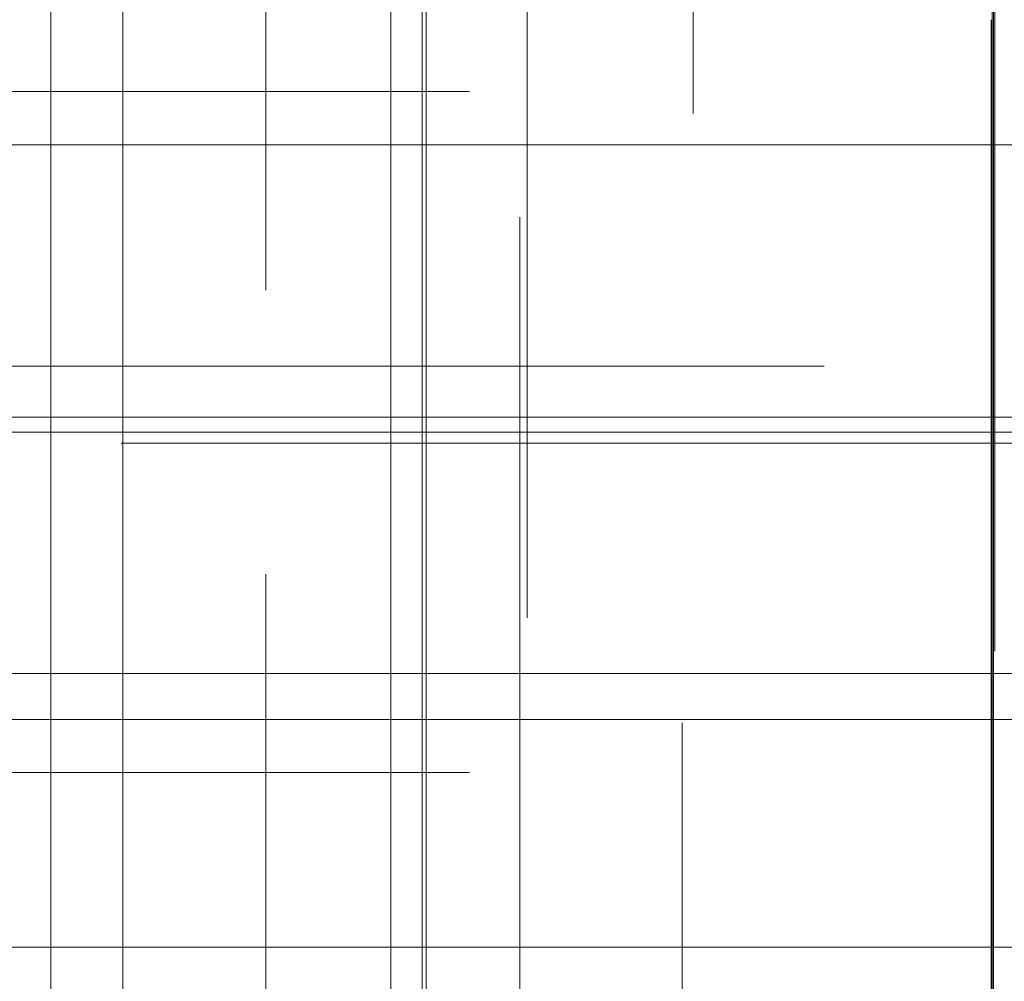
# Model space of a CAD drawing. Header units: millimetres. Extents: x -50 to 901, y -50 to 714.
# Tile 38 of 186: x -20.41 to -16.04, y -2.44 to 1.83. Entities that reach past the tile are written whole.
import ezdxf

# ---------------------------------------------------------------- set-up
doc = ezdxf.new("R2010")
doc.units = ezdxf.units.MM

# ---------------------------------------------------------------- blocks, each defined once
blk = doc.blocks.new('SW_CENTERMARKSYMBOL_0')
at = {"color": 0, "linetype": 'Continuous', "lineweight": 18}
blk.add_line((-10, 0), (-48.6219, 0), dxfattribs=at)
blk = doc.blocks.new('SW_CENTERMARKSYMBOL_34')
at = {"color": 0, "linetype": 'Continuous', "lineweight": 18}
for p, q in [((0, 5), (0, 5.9011)), ((0, 0), (0, 5))]:
    blk.add_line(p, q, dxfattribs=at)
blk = doc.blocks.new('SW_CENTERMARKSYMBOL_61')
at = {"color": 0, "linetype": 'Continuous', "lineweight": 18}
for p, q in [((0, 0), (0, -5)), ((0, -5), (0, -5.9011))]:
    blk.add_line(p, q, dxfattribs=at)
blk = doc.blocks.new('SW_CENTERMARKSYMBOL_87')
at = {"color": 0, "linetype": 'Continuous', "lineweight": 18}
for p, q in [((-5, 0), (-5.9011, 0)), ((0, 0), (-5, 0))]:
    blk.add_line(p, q, dxfattribs=at)
blk = doc.blocks.new('SW_CENTERMARKSYMBOL_88')
at = {"color": 0, "linetype": 'Continuous', "lineweight": 18}
for q in [(0, 5), (-5, 0), (0, -5), (5, 0)]:
    blk.add_line((0, 0), q, dxfattribs=at)
blk = doc.blocks.new('SW_CENTERMARKSYMBOL_99')
at = {"color": 0, "linetype": 'Continuous', "lineweight": 18}
blk.add_line((0, 0), (0, -5), dxfattribs=at)
blk = doc.blocks.new('SW_CENTERMARKSYMBOL_104')
at = {"color": 0, "linetype": 'Continuous', "lineweight": 18}
blk.add_line((0, -5), (0, -5.5549), dxfattribs=at)
blk = doc.blocks.new('SW_CENTERMARKSYMBOL_113')
at = {"color": 0, "linetype": 'Continuous', "lineweight": 18}
for p, q in [((0, 0), (0, -5)), ((0, -5), (0, -5.5549))]:
    blk.add_line(p, q, dxfattribs=at)
blk = doc.blocks.new('SW_CENTERMARKSYMBOL_114')
at = {"color": 0, "linetype": 'Continuous', "lineweight": 18}
for p, q in [((0, 0), (0, -5)), ((0, -5), (0, -5.6463))]:
    blk.add_line(p, q, dxfattribs=at)
blk = doc.blocks.new('SW_CENTERMARKSYMBOL_136')
at = {"color": 0, "linetype": 'Continuous', "lineweight": 18}
for p, q in [((0, 0), (5, 0)), ((5, 0), (5.6063, 0))]:
    blk.add_line(p, q, dxfattribs=at)
blk = doc.blocks.new('SW_CENTERMARKSYMBOL_138')
at = {"color": 0, "linetype": 'Continuous', "lineweight": 18}
for q in [(0, 5), (-5, 0), (0, -5), (5, 0)]:
    blk.add_line((0, 0), q, dxfattribs=at)
blk = doc.blocks.new('SW_CENTERMARKSYMBOL_139')
at = {"color": 0, "linetype": 'Continuous', "lineweight": 18}
for q in [(0, 5), (-5, 0), (0, -5), (5, 0)]:
    blk.add_line((0, 0), q, dxfattribs=at)
blk = doc.blocks.new('SW_CENTERMARKSYMBOL_149')
at = {"color": 0, "linetype": 'Continuous', "lineweight": 18}
for p, q in [((0, 5), (0, 5.6463)), ((0, 0), (0, 5))]:
    blk.add_line(p, q, dxfattribs=at)
blk = doc.blocks.new('SW_CENTERMARKSYMBOL_150')
at = {"color": 0, "linetype": 'Continuous', "lineweight": 18}
for p, q in [((0, 5), (0, 5.5549)), ((0, 0), (0, 5))]:
    blk.add_line(p, q, dxfattribs=at)
blk = doc.blocks.new('SW_CENTERMARKSYMBOL_154')
at = {"color": 0, "linetype": 'Continuous', "lineweight": 18}
blk.add_line((0, 0), (0, -5), dxfattribs=at)
blk = doc.blocks.new('SW_CENTERMARKSYMBOL_155')
at = {"color": 0, "linetype": 'Continuous', "lineweight": 18}
for p, q in [((0, 0), (0, -5)), ((0, -5), (0, -5.6463))]:
    blk.add_line(p, q, dxfattribs=at)
blk = doc.blocks.new('SW_CENTERMARKSYMBOL_160')
at = {"color": 0, "linetype": 'Continuous', "lineweight": 18}
for q in [(0, 5), (-5, 0), (0, -5), (5, 0)]:
    blk.add_line((0, 0), q, dxfattribs=at)
blk = doc.blocks.new('SW_CENTERMARKSYMBOL_164')
at = {"color": 0, "linetype": 'Continuous', "lineweight": 18}
for q in [(0, 5), (-5, 0), (0, -5), (5, 0)]:
    blk.add_line((0, 0), q, dxfattribs=at)
blk = doc.blocks.new('SW_CENTERMARKSYMBOL_165')
at = {"color": 0, "linetype": 'Continuous', "lineweight": 18}
for p, q in [((0, 0), (5, 0)), ((5, 0), (5.5209, 0))]:
    blk.add_line(p, q, dxfattribs=at)
blk = doc.blocks.new('SW_CENTERMARKSYMBOL_166')
at = {"color": 0, "linetype": 'Continuous', "lineweight": 18}
for p, q in [((0, 0), (5, 0)), ((5, 0), (5.6063, 0))]:
    blk.add_line(p, q, dxfattribs=at)
blk = doc.blocks.new('SW_CENTERMARKSYMBOL_255')
at = {"color": 0, "linetype": 'Continuous', "lineweight": 18}
for p, q in [((0, 5), (0, 5.5549)), ((0, 0), (0, 5))]:
    blk.add_line(p, q, dxfattribs=at)
blk = doc.blocks.new('SW_CENTERMARKSYMBOL_256')
at = {"color": 0, "linetype": 'Continuous', "lineweight": 18}
for p, q in [((0, 5), (0, 5.6463)), ((0, 0), (0, 5))]:
    blk.add_line(p, q, dxfattribs=at)
blk = doc.blocks.new('SW_CENTERMARKSYMBOL_560')
at = {"color": 0, "linetype": 'Continuous', "lineweight": 18}
for p, q in [((-5, 0), (-8, 0)), ((0, 0), (-5, 0))]:
    blk.add_line(p, q, dxfattribs=at)
blk = doc.blocks.new('SW_CENTERMARKSYMBOL_563')
at = {"color": 0, "linetype": 'Continuous', "lineweight": 18}
blk.add_line((-10, 0), (-48.6219, 0), dxfattribs=at)
blk = doc.blocks.new('SW_CENTERMARKSYMBOL_597')
at = {"color": 0, "linetype": 'Continuous', "lineweight": 18}
for p, q in [((0, 5), (0, 5.9011)), ((0, 0), (0, 5))]:
    blk.add_line(p, q, dxfattribs=at)
blk = doc.blocks.new('SW_CENTERMARKSYMBOL_624')
at = {"color": 0, "linetype": 'Continuous', "lineweight": 18}
for p, q in [((0, 0), (0, -5)), ((0, -5), (0, -5.9011))]:
    blk.add_line(p, q, dxfattribs=at)
blk = doc.blocks.new('SW_CENTERMARKSYMBOL_650')
at = {"color": 0, "linetype": 'Continuous', "lineweight": 18}
for p, q in [((-5, 0), (-5.9011, 0)), ((0, 0), (-5, 0))]:
    blk.add_line(p, q, dxfattribs=at)
blk = doc.blocks.new('SW_CENTERMARKSYMBOL_651')
at = {"color": 0, "linetype": 'Continuous', "lineweight": 18}
for q in [(0, 5), (-5, 0), (0, -5), (5, 0)]:
    blk.add_line((0, 0), q, dxfattribs=at)
blk = doc.blocks.new('SW_CENTERMARKSYMBOL_662')
at = {"color": 0, "linetype": 'Continuous', "lineweight": 18}
blk.add_line((0, 0), (0, -5), dxfattribs=at)
blk = doc.blocks.new('SW_CENTERMARKSYMBOL_667')
at = {"color": 0, "linetype": 'Continuous', "lineweight": 18}
blk.add_line((0, -5), (0, -5.5549), dxfattribs=at)
blk = doc.blocks.new('SW_CENTERMARKSYMBOL_676')
at = {"color": 0, "linetype": 'Continuous', "lineweight": 18}
for p, q in [((0, 0), (0, -5)), ((0, -5), (0, -5.5549))]:
    blk.add_line(p, q, dxfattribs=at)
blk = doc.blocks.new('SW_CENTERMARKSYMBOL_677')
at = {"color": 0, "linetype": 'Continuous', "lineweight": 18}
for p, q in [((0, 0), (0, -5)), ((0, -5), (0, -5.6463))]:
    blk.add_line(p, q, dxfattribs=at)
blk = doc.blocks.new('SW_CENTERMARKSYMBOL_699')
at = {"color": 0, "linetype": 'Continuous', "lineweight": 18}
for p, q in [((0, 0), (5, 0)), ((5, 0), (5.6063, 0))]:
    blk.add_line(p, q, dxfattribs=at)
blk = doc.blocks.new('SW_CENTERMARKSYMBOL_701')
at = {"color": 0, "linetype": 'Continuous', "lineweight": 18}
for q in [(0, 5), (-5, 0), (0, -5), (5, 0)]:
    blk.add_line((0, 0), q, dxfattribs=at)
blk = doc.blocks.new('SW_CENTERMARKSYMBOL_702')
at = {"color": 0, "linetype": 'Continuous', "lineweight": 18}
for q in [(0, 5), (-5, 0), (0, -5), (5, 0)]:
    blk.add_line((0, 0), q, dxfattribs=at)
blk = doc.blocks.new('SW_CENTERMARKSYMBOL_712')
at = {"color": 0, "linetype": 'Continuous', "lineweight": 18}
for p, q in [((0, 5), (0, 5.6463)), ((0, 0), (0, 5))]:
    blk.add_line(p, q, dxfattribs=at)
blk = doc.blocks.new('SW_CENTERMARKSYMBOL_713')
at = {"color": 0, "linetype": 'Continuous', "lineweight": 18}
for p, q in [((0, 5), (0, 5.5549)), ((0, 0), (0, 5))]:
    blk.add_line(p, q, dxfattribs=at)
blk = doc.blocks.new('SW_CENTERMARKSYMBOL_717')
at = {"color": 0, "linetype": 'Continuous', "lineweight": 18}
blk.add_line((0, 0), (0, -5), dxfattribs=at)
blk = doc.blocks.new('SW_CENTERMARKSYMBOL_718')
at = {"color": 0, "linetype": 'Continuous', "lineweight": 18}
for p, q in [((0, 0), (0, -5)), ((0, -5), (0, -5.6463))]:
    blk.add_line(p, q, dxfattribs=at)
blk = doc.blocks.new('SW_CENTERMARKSYMBOL_723')
at = {"color": 0, "linetype": 'Continuous', "lineweight": 18}
for q in [(0, 5), (-5, 0), (0, -5), (5, 0)]:
    blk.add_line((0, 0), q, dxfattribs=at)
blk = doc.blocks.new('SW_CENTERMARKSYMBOL_727')
at = {"color": 0, "linetype": 'Continuous', "lineweight": 18}
for q in [(0, 5), (-5, 0), (0, -5), (5, 0)]:
    blk.add_line((0, 0), q, dxfattribs=at)
blk = doc.blocks.new('SW_CENTERMARKSYMBOL_728')
at = {"color": 0, "linetype": 'Continuous', "lineweight": 18}
for p, q in [((0, 0), (5, 0)), ((5, 0), (5.5209, 0))]:
    blk.add_line(p, q, dxfattribs=at)
blk = doc.blocks.new('SW_CENTERMARKSYMBOL_729')
at = {"color": 0, "linetype": 'Continuous', "lineweight": 18}
for p, q in [((0, 0), (5, 0)), ((5, 0), (5.6063, 0))]:
    blk.add_line(p, q, dxfattribs=at)
blk = doc.blocks.new('SW_CENTERMARKSYMBOL_818')
at = {"color": 0, "linetype": 'Continuous', "lineweight": 18}
for p, q in [((0, 5), (0, 5.5549)), ((0, 0), (0, 5))]:
    blk.add_line(p, q, dxfattribs=at)
blk = doc.blocks.new('SW_CENTERMARKSYMBOL_819')
at = {"color": 0, "linetype": 'Continuous', "lineweight": 18}
for p, q in [((0, 5), (0, 5.6463)), ((0, 0), (0, 5))]:
    blk.add_line(p, q, dxfattribs=at)
blk = doc.blocks.new('SW_CENTERMARKSYMBOL_1123')
at = {"color": 0, "linetype": 'Continuous', "lineweight": 18}
for p, q in [((-5, 0), (-8, 0)), ((0, 0), (-5, 0))]:
    blk.add_line(p, q, dxfattribs=at)
blk = doc.blocks.new('SW_CENTERMARKSYMBOL_1126')
at = {"color": 0, "linetype": 'Continuous', "lineweight": 18}
blk.add_line((-10, 0), (-48.6219, 0), dxfattribs=at)
blk = doc.blocks.new('SW_CENTERMARKSYMBOL_1160')
at = {"color": 0, "linetype": 'Continuous', "lineweight": 18}
for p, q in [((0, 5), (0, 5.9011)), ((0, 0), (0, 5))]:
    blk.add_line(p, q, dxfattribs=at)
blk = doc.blocks.new('SW_CENTERMARKSYMBOL_1187')
at = {"color": 0, "linetype": 'Continuous', "lineweight": 18}
for p, q in [((0, 0), (0, -5)), ((0, -5), (0, -5.9011))]:
    blk.add_line(p, q, dxfattribs=at)
blk = doc.blocks.new('SW_CENTERMARKSYMBOL_1213')
at = {"color": 0, "linetype": 'Continuous', "lineweight": 18}
for p, q in [((-5, 0), (-5.9011, 0)), ((0, 0), (-5, 0))]:
    blk.add_line(p, q, dxfattribs=at)
blk = doc.blocks.new('SW_CENTERMARKSYMBOL_1214')
at = {"color": 0, "linetype": 'Continuous', "lineweight": 18}
for q in [(0, 5), (-5, 0), (0, -5), (5, 0)]:
    blk.add_line((0, 0), q, dxfattribs=at)
blk = doc.blocks.new('SW_CENTERMARKSYMBOL_1225')
at = {"color": 0, "linetype": 'Continuous', "lineweight": 18}
blk.add_line((0, 0), (0, -5), dxfattribs=at)
blk = doc.blocks.new('SW_CENTERMARKSYMBOL_1230')
at = {"color": 0, "linetype": 'Continuous', "lineweight": 18}
blk.add_line((0, -5), (0, -5.5549), dxfattribs=at)
blk = doc.blocks.new('SW_CENTERMARKSYMBOL_1239')
at = {"color": 0, "linetype": 'Continuous', "lineweight": 18}
for p, q in [((0, 0), (0, -5)), ((0, -5), (0, -5.5549))]:
    blk.add_line(p, q, dxfattribs=at)
blk = doc.blocks.new('SW_CENTERMARKSYMBOL_1240')
at = {"color": 0, "linetype": 'Continuous', "lineweight": 18}
for p, q in [((0, 0), (0, -5)), ((0, -5), (0, -5.6463))]:
    blk.add_line(p, q, dxfattribs=at)
blk = doc.blocks.new('SW_CENTERMARKSYMBOL_1262')
at = {"color": 0, "linetype": 'Continuous', "lineweight": 18}
for p, q in [((0, 0), (5, 0)), ((5, 0), (5.6063, 0))]:
    blk.add_line(p, q, dxfattribs=at)
blk = doc.blocks.new('SW_CENTERMARKSYMBOL_1264')
at = {"color": 0, "linetype": 'Continuous', "lineweight": 18}
for q in [(0, 5), (-5, 0), (0, -5), (5, 0)]:
    blk.add_line((0, 0), q, dxfattribs=at)
blk = doc.blocks.new('SW_CENTERMARKSYMBOL_1265')
at = {"color": 0, "linetype": 'Continuous', "lineweight": 18}
for q in [(0, 5), (-5, 0), (0, -5), (5, 0)]:
    blk.add_line((0, 0), q, dxfattribs=at)
blk = doc.blocks.new('SW_CENTERMARKSYMBOL_1275')
at = {"color": 0, "linetype": 'Continuous', "lineweight": 18}
for p, q in [((0, 5), (0, 5.6463)), ((0, 0), (0, 5))]:
    blk.add_line(p, q, dxfattribs=at)
blk = doc.blocks.new('SW_CENTERMARKSYMBOL_1276')
at = {"color": 0, "linetype": 'Continuous', "lineweight": 18}
for p, q in [((0, 5), (0, 5.5549)), ((0, 0), (0, 5))]:
    blk.add_line(p, q, dxfattribs=at)
blk = doc.blocks.new('SW_CENTERMARKSYMBOL_1280')
at = {"color": 0, "linetype": 'Continuous', "lineweight": 18}
blk.add_line((0, 0), (0, -5), dxfattribs=at)
blk = doc.blocks.new('SW_CENTERMARKSYMBOL_1281')
at = {"color": 0, "linetype": 'Continuous', "lineweight": 18}
for p, q in [((0, 0), (0, -5)), ((0, -5), (0, -5.6463))]:
    blk.add_line(p, q, dxfattribs=at)
blk = doc.blocks.new('SW_CENTERMARKSYMBOL_1286')
at = {"color": 0, "linetype": 'Continuous', "lineweight": 18}
for q in [(0, 5), (-5, 0), (0, -5), (5, 0)]:
    blk.add_line((0, 0), q, dxfattribs=at)
blk = doc.blocks.new('SW_CENTERMARKSYMBOL_1290')
at = {"color": 0, "linetype": 'Continuous', "lineweight": 18}
for q in [(0, 5), (-5, 0), (0, -5), (5, 0)]:
    blk.add_line((0, 0), q, dxfattribs=at)
blk = doc.blocks.new('SW_CENTERMARKSYMBOL_1291')
at = {"color": 0, "linetype": 'Continuous', "lineweight": 18}
for p, q in [((0, 0), (5, 0)), ((5, 0), (5.5209, 0))]:
    blk.add_line(p, q, dxfattribs=at)
blk = doc.blocks.new('SW_CENTERMARKSYMBOL_1292')
at = {"color": 0, "linetype": 'Continuous', "lineweight": 18}
for p, q in [((0, 0), (5, 0)), ((5, 0), (5.6063, 0))]:
    blk.add_line(p, q, dxfattribs=at)
blk = doc.blocks.new('SW_CENTERMARKSYMBOL_1381')
at = {"color": 0, "linetype": 'Continuous', "lineweight": 18}
for p, q in [((0, 5), (0, 5.5549)), ((0, 0), (0, 5))]:
    blk.add_line(p, q, dxfattribs=at)
blk = doc.blocks.new('SW_CENTERMARKSYMBOL_1382')
at = {"color": 0, "linetype": 'Continuous', "lineweight": 18}
for p, q in [((0, 5), (0, 5.6463)), ((0, 0), (0, 5))]:
    blk.add_line(p, q, dxfattribs=at)
blk = doc.blocks.new('SW_CENTERMARKSYMBOL_1686')
at = {"color": 0, "linetype": 'Continuous', "lineweight": 18}
for p, q in [((-5, 0), (-8, 0)), ((0, 0), (-5, 0))]:
    blk.add_line(p, q, dxfattribs=at)
blk = doc.blocks.new('SW_CENTERMARKSYMBOL_1689')
at = {"color": 0, "linetype": 'Continuous', "lineweight": 18}
blk.add_line((-10, 0), (-48.6219, 0), dxfattribs=at)
blk = doc.blocks.new('SW_CENTERMARKSYMBOL_1723')
at = {"color": 0, "linetype": 'Continuous', "lineweight": 18}
for p, q in [((0, 5), (0, 5.9011)), ((0, 0), (0, 5))]:
    blk.add_line(p, q, dxfattribs=at)
blk = doc.blocks.new('SW_CENTERMARKSYMBOL_1750')
at = {"color": 0, "linetype": 'Continuous', "lineweight": 18}
for p, q in [((0, 0), (0, -5)), ((0, -5), (0, -5.9011))]:
    blk.add_line(p, q, dxfattribs=at)
blk = doc.blocks.new('SW_CENTERMARKSYMBOL_1776')
at = {"color": 0, "linetype": 'Continuous', "lineweight": 18}
for p, q in [((-5, 0), (-5.9011, 0)), ((0, 0), (-5, 0))]:
    blk.add_line(p, q, dxfattribs=at)
blk = doc.blocks.new('SW_CENTERMARKSYMBOL_1777')
at = {"color": 0, "linetype": 'Continuous', "lineweight": 18}
for q in [(0, 5), (-5, 0), (0, -5), (5, 0)]:
    blk.add_line((0, 0), q, dxfattribs=at)
blk = doc.blocks.new('SW_CENTERMARKSYMBOL_1788')
at = {"color": 0, "linetype": 'Continuous', "lineweight": 18}
blk.add_line((0, 0), (0, -5), dxfattribs=at)
blk = doc.blocks.new('SW_CENTERMARKSYMBOL_1793')
at = {"color": 0, "linetype": 'Continuous', "lineweight": 18}
blk.add_line((0, -5), (0, -5.5549), dxfattribs=at)
blk = doc.blocks.new('SW_CENTERMARKSYMBOL_1802')
at = {"color": 0, "linetype": 'Continuous', "lineweight": 18}
for p, q in [((0, 0), (0, -5)), ((0, -5), (0, -5.5549))]:
    blk.add_line(p, q, dxfattribs=at)
blk = doc.blocks.new('SW_CENTERMARKSYMBOL_1803')
at = {"color": 0, "linetype": 'Continuous', "lineweight": 18}
for p, q in [((0, 0), (0, -5)), ((0, -5), (0, -5.6463))]:
    blk.add_line(p, q, dxfattribs=at)
blk = doc.blocks.new('SW_CENTERMARKSYMBOL_1825')
at = {"color": 0, "linetype": 'Continuous', "lineweight": 18}
for p, q in [((0, 0), (5, 0)), ((5, 0), (5.6063, 0))]:
    blk.add_line(p, q, dxfattribs=at)
blk = doc.blocks.new('SW_CENTERMARKSYMBOL_1827')
at = {"color": 0, "linetype": 'Continuous', "lineweight": 18}
for q in [(0, 5), (-5, 0), (0, -5), (5, 0)]:
    blk.add_line((0, 0), q, dxfattribs=at)
blk = doc.blocks.new('SW_CENTERMARKSYMBOL_1828')
at = {"color": 0, "linetype": 'Continuous', "lineweight": 18}
for q in [(0, 5), (-5, 0), (0, -5), (5, 0)]:
    blk.add_line((0, 0), q, dxfattribs=at)
blk = doc.blocks.new('SW_CENTERMARKSYMBOL_1838')
at = {"color": 0, "linetype": 'Continuous', "lineweight": 18}
for p, q in [((0, 5), (0, 5.6463)), ((0, 0), (0, 5))]:
    blk.add_line(p, q, dxfattribs=at)
blk = doc.blocks.new('SW_CENTERMARKSYMBOL_1839')
at = {"color": 0, "linetype": 'Continuous', "lineweight": 18}
for p, q in [((0, 5), (0, 5.5549)), ((0, 0), (0, 5))]:
    blk.add_line(p, q, dxfattribs=at)
blk = doc.blocks.new('SW_CENTERMARKSYMBOL_1843')
at = {"color": 0, "linetype": 'Continuous', "lineweight": 18}
blk.add_line((0, 0), (0, -5), dxfattribs=at)
blk = doc.blocks.new('SW_CENTERMARKSYMBOL_1844')
at = {"color": 0, "linetype": 'Continuous', "lineweight": 18}
for p, q in [((0, 0), (0, -5)), ((0, -5), (0, -5.6463))]:
    blk.add_line(p, q, dxfattribs=at)
blk = doc.blocks.new('SW_CENTERMARKSYMBOL_1849')
at = {"color": 0, "linetype": 'Continuous', "lineweight": 18}
for q in [(0, 5), (-5, 0), (0, -5), (5, 0)]:
    blk.add_line((0, 0), q, dxfattribs=at)
blk = doc.blocks.new('SW_CENTERMARKSYMBOL_1853')
at = {"color": 0, "linetype": 'Continuous', "lineweight": 18}
for q in [(0, 5), (-5, 0), (0, -5), (5, 0)]:
    blk.add_line((0, 0), q, dxfattribs=at)
blk = doc.blocks.new('SW_CENTERMARKSYMBOL_1854')
at = {"color": 0, "linetype": 'Continuous', "lineweight": 18}
for p, q in [((0, 0), (5, 0)), ((5, 0), (5.5209, 0))]:
    blk.add_line(p, q, dxfattribs=at)
blk = doc.blocks.new('SW_CENTERMARKSYMBOL_1855')
at = {"color": 0, "linetype": 'Continuous', "lineweight": 18}
for p, q in [((0, 0), (5, 0)), ((5, 0), (5.6063, 0))]:
    blk.add_line(p, q, dxfattribs=at)
blk = doc.blocks.new('SW_CENTERMARKSYMBOL_1944')
at = {"color": 0, "linetype": 'Continuous', "lineweight": 18}
for p, q in [((0, 5), (0, 5.5549)), ((0, 0), (0, 5))]:
    blk.add_line(p, q, dxfattribs=at)
blk = doc.blocks.new('SW_CENTERMARKSYMBOL_1945')
at = {"color": 0, "linetype": 'Continuous', "lineweight": 18}
for p, q in [((0, 5), (0, 5.6463)), ((0, 0), (0, 5))]:
    blk.add_line(p, q, dxfattribs=at)
blk = doc.blocks.new('SW_CENTERMARKSYMBOL_2249')
at = {"color": 0, "linetype": 'Continuous', "lineweight": 18}
for p, q in [((-5, 0), (-8, 0)), ((0, 0), (-5, 0))]:
    blk.add_line(p, q, dxfattribs=at)
blk = doc.blocks.new('SW_CENTERMARKSYMBOL_2252')
at = {"color": 0, "linetype": 'Continuous', "lineweight": 18}
blk.add_line((-10, 0), (-48.6219, 0), dxfattribs=at)
blk = doc.blocks.new('SW_CENTERMARKSYMBOL_2286')
at = {"color": 0, "linetype": 'Continuous', "lineweight": 18}
for p, q in [((0, 5), (0, 5.9011)), ((0, 0), (0, 5))]:
    blk.add_line(p, q, dxfattribs=at)
blk = doc.blocks.new('SW_CENTERMARKSYMBOL_2313')
at = {"color": 0, "linetype": 'Continuous', "lineweight": 18}
for p, q in [((0, 0), (0, -5)), ((0, -5), (0, -5.9011))]:
    blk.add_line(p, q, dxfattribs=at)
blk = doc.blocks.new('SW_CENTERMARKSYMBOL_2339')
at = {"color": 0, "linetype": 'Continuous', "lineweight": 18}
for p, q in [((-5, 0), (-5.9011, 0)), ((0, 0), (-5, 0))]:
    blk.add_line(p, q, dxfattribs=at)
blk = doc.blocks.new('SW_CENTERMARKSYMBOL_2340')
at = {"color": 0, "linetype": 'Continuous', "lineweight": 18}
for q in [(0, 5), (-5, 0), (0, -5), (5, 0)]:
    blk.add_line((0, 0), q, dxfattribs=at)
blk = doc.blocks.new('SW_CENTERMARKSYMBOL_2351')
at = {"color": 0, "linetype": 'Continuous', "lineweight": 18}
blk.add_line((0, 0), (0, -5), dxfattribs=at)
blk = doc.blocks.new('SW_CENTERMARKSYMBOL_2356')
at = {"color": 0, "linetype": 'Continuous', "lineweight": 18}
blk.add_line((0, -5), (0, -5.5549), dxfattribs=at)
blk = doc.blocks.new('SW_CENTERMARKSYMBOL_2365')
at = {"color": 0, "linetype": 'Continuous', "lineweight": 18}
for p, q in [((0, 0), (0, -5)), ((0, -5), (0, -5.5549))]:
    blk.add_line(p, q, dxfattribs=at)
blk = doc.blocks.new('SW_CENTERMARKSYMBOL_2366')
at = {"color": 0, "linetype": 'Continuous', "lineweight": 18}
for p, q in [((0, 0), (0, -5)), ((0, -5), (0, -5.6463))]:
    blk.add_line(p, q, dxfattribs=at)
blk = doc.blocks.new('SW_CENTERMARKSYMBOL_2388')
at = {"color": 0, "linetype": 'Continuous', "lineweight": 18}
for p, q in [((0, 0), (5, 0)), ((5, 0), (5.6063, 0))]:
    blk.add_line(p, q, dxfattribs=at)
blk = doc.blocks.new('SW_CENTERMARKSYMBOL_2390')
at = {"color": 0, "linetype": 'Continuous', "lineweight": 18}
for q in [(0, 5), (-5, 0), (0, -5), (5, 0)]:
    blk.add_line((0, 0), q, dxfattribs=at)
blk = doc.blocks.new('SW_CENTERMARKSYMBOL_2391')
at = {"color": 0, "linetype": 'Continuous', "lineweight": 18}
for q in [(0, 5), (-5, 0), (0, -5), (5, 0)]:
    blk.add_line((0, 0), q, dxfattribs=at)
blk = doc.blocks.new('SW_CENTERMARKSYMBOL_2401')
at = {"color": 0, "linetype": 'Continuous', "lineweight": 18}
for p, q in [((0, 5), (0, 5.6463)), ((0, 0), (0, 5))]:
    blk.add_line(p, q, dxfattribs=at)
blk = doc.blocks.new('SW_CENTERMARKSYMBOL_2402')
at = {"color": 0, "linetype": 'Continuous', "lineweight": 18}
for p, q in [((0, 5), (0, 5.5549)), ((0, 0), (0, 5))]:
    blk.add_line(p, q, dxfattribs=at)
blk = doc.blocks.new('SW_CENTERMARKSYMBOL_2406')
at = {"color": 0, "linetype": 'Continuous', "lineweight": 18}
blk.add_line((0, 0), (0, -5), dxfattribs=at)
blk = doc.blocks.new('SW_CENTERMARKSYMBOL_2407')
at = {"color": 0, "linetype": 'Continuous', "lineweight": 18}
for p, q in [((0, 0), (0, -5)), ((0, -5), (0, -5.6463))]:
    blk.add_line(p, q, dxfattribs=at)
blk = doc.blocks.new('SW_CENTERMARKSYMBOL_2412')
at = {"color": 0, "linetype": 'Continuous', "lineweight": 18}
for q in [(0, 5), (-5, 0), (0, -5), (5, 0)]:
    blk.add_line((0, 0), q, dxfattribs=at)
blk = doc.blocks.new('SW_CENTERMARKSYMBOL_2416')
at = {"color": 0, "linetype": 'Continuous', "lineweight": 18}
for q in [(0, 5), (-5, 0), (0, -5), (5, 0)]:
    blk.add_line((0, 0), q, dxfattribs=at)
blk = doc.blocks.new('SW_CENTERMARKSYMBOL_2417')
at = {"color": 0, "linetype": 'Continuous', "lineweight": 18}
for p, q in [((0, 0), (5, 0)), ((5, 0), (5.5209, 0))]:
    blk.add_line(p, q, dxfattribs=at)
blk = doc.blocks.new('SW_CENTERMARKSYMBOL_2418')
at = {"color": 0, "linetype": 'Continuous', "lineweight": 18}
for p, q in [((0, 0), (5, 0)), ((5, 0), (5.6063, 0))]:
    blk.add_line(p, q, dxfattribs=at)
blk = doc.blocks.new('SW_CENTERMARKSYMBOL_2507')
at = {"color": 0, "linetype": 'Continuous', "lineweight": 18}
for p, q in [((0, 5), (0, 5.5549)), ((0, 0), (0, 5))]:
    blk.add_line(p, q, dxfattribs=at)
blk = doc.blocks.new('SW_CENTERMARKSYMBOL_2508')
at = {"color": 0, "linetype": 'Continuous', "lineweight": 18}
for p, q in [((0, 5), (0, 5.6463)), ((0, 0), (0, 5))]:
    blk.add_line(p, q, dxfattribs=at)
blk = doc.blocks.new('SW_CENTERMARKSYMBOL_2812')
at = {"color": 0, "linetype": 'Continuous', "lineweight": 18}
for p, q in [((-5, 0), (-8, 0)), ((0, 0), (-5, 0))]:
    blk.add_line(p, q, dxfattribs=at)

msp = doc.modelspace()

# ---------------------------------------------------------------- linework, layer by layer
at = {"color": 7, "linetype": 'Continuous', "lineweight": 25}
for radius in [45, 45, 45, 45, 45, 43.8964, 43.8964, 43.8964, 43.8964, 43.8964, 43.6219, 43.6219, 43.6219, 43.6219, 43.6219, 42.2814, 42.2814, 42.2814, 42.2814, 42.2814, 35.2814, 35.2814, 35.2814, 35.2814, 35.2814, 33.2814, 33.2814, 33.2814, 33.2814, 33.2814]:
    msp.add_circle((0, 0), radius, dxfattribs=at)

# ---------------------------------------------------------------- block references
at = {"color": 7, "linetype": 'Continuous', "lineweight": 18}
for name, p in [('SW_CENTERMARKSYMBOL_0', (0, 0)), ('SW_CENTERMARKSYMBOL_563', (0, 0)), ('SW_CENTERMARKSYMBOL_1126', (0, 0)), ('SW_CENTERMARKSYMBOL_1689', (0, 0)), ('SW_CENTERMARKSYMBOL_2252', (0, 0)), ('SW_CENTERMARKSYMBOL_104', (-17.421, 6.9693)), ('SW_CENTERMARKSYMBOL_667', (-17.421, 6.9693)), ('SW_CENTERMARKSYMBOL_1230', (-17.421, 6.9693)), ('SW_CENTERMARKSYMBOL_1793', (-17.421, 6.9693)), ('SW_CENTERMARKSYMBOL_2356', (-17.421, 6.9693)), ('SW_CENTERMARKSYMBOL_114', (-19.318, 6.2768)), ('SW_CENTERMARKSYMBOL_677', (-19.318, 6.2768)), ('SW_CENTERMARKSYMBOL_1240', (-19.318, 6.2768)), ('SW_CENTERMARKSYMBOL_1803', (-19.318, 6.2768)), ('SW_CENTERMARKSYMBOL_2366', (-19.318, 6.2768)), ('SW_CENTERMARKSYMBOL_61', (-16.0823, 4.9289)), ('SW_CENTERMARKSYMBOL_624', (-16.0823, 4.9289)), ('SW_CENTERMARKSYMBOL_1187', (-16.0823, 4.9289)), ('SW_CENTERMARKSYMBOL_1750', (-16.0823, 4.9289)), ('SW_CENTERMARKSYMBOL_2313', (-16.0823, 4.9289)), ('SW_CENTERMARKSYMBOL_113', (-18.1571, 4.7309)), ('SW_CENTERMARKSYMBOL_676', (-18.1571, 4.7309)), ('SW_CENTERMARKSYMBOL_1239', (-18.1571, 4.7309)), ('SW_CENTERMARKSYMBOL_1802', (-18.1571, 4.7309)), ('SW_CENTERMARKSYMBOL_2365', (-18.1571, 4.7309)), ('SW_CENTERMARKSYMBOL_155', (-19.9524, 3.8061)), ('SW_CENTERMARKSYMBOL_718', (-19.9524, 3.8061)), ('SW_CENTERMARKSYMBOL_1281', (-19.9524, 3.8061)), ('SW_CENTERMARKSYMBOL_1844', (-19.9524, 3.8061)), ('SW_CENTERMARKSYMBOL_2407', (-19.9524, 3.8061)), ('SW_CENTERMARKSYMBOL_154', (-18.6068, 2.4179)), ('SW_CENTERMARKSYMBOL_717', (-18.6068, 2.4179)), ('SW_CENTERMARKSYMBOL_1280', (-18.6068, 2.4179)), ('SW_CENTERMARKSYMBOL_1843', (-18.6068, 2.4179)), ('SW_CENTERMARKSYMBOL_2406', (-18.6068, 2.4179)), ('SW_CENTERMARKSYMBOL_560', (-11.9595, -0.0486)), ('SW_CENTERMARKSYMBOL_1123', (-11.9595, -0.0486)), ('SW_CENTERMARKSYMBOL_1686', (-11.9595, -0.0486)), ('SW_CENTERMARKSYMBOL_2249', (-11.9595, -0.0486)), ('SW_CENTERMARKSYMBOL_2812', (-11.9595, -0.0486)), ('SW_CENTERMARKSYMBOL_99', (-16.0876, 1.9289)), ('SW_CENTERMARKSYMBOL_662', (-16.0876, 1.9289)), ('SW_CENTERMARKSYMBOL_1225', (-16.0876, 1.9289)), ('SW_CENTERMARKSYMBOL_1788', (-16.0876, 1.9289)), ('SW_CENTERMARKSYMBOL_2351', (-16.0876, 1.9289)), ('SW_CENTERMARKSYMBOL_166', (-24.0201, 1.5112)), ('SW_CENTERMARKSYMBOL_729', (-24.0201, 1.5112)), ('SW_CENTERMARKSYMBOL_1292', (-24.0201, 1.5112)), ('SW_CENTERMARKSYMBOL_1855', (-24.0201, 1.5112)), ('SW_CENTERMARKSYMBOL_2418', (-24.0201, 1.5112)), ('SW_CENTERMARKSYMBOL_164', (-20.2721, 1.2754)), ('SW_CENTERMARKSYMBOL_727', (-20.2721, 1.2754)), ('SW_CENTERMARKSYMBOL_1290', (-20.2721, 1.2754)), ('SW_CENTERMARKSYMBOL_1853', (-20.2721, 1.2754)), ('SW_CENTERMARKSYMBOL_2416', (-20.2721, 1.2754)), ('SW_CENTERMARKSYMBOL_165', (-22.3603, 0.2931)), ('SW_CENTERMARKSYMBOL_728', (-22.3603, 0.2931)), ('SW_CENTERMARKSYMBOL_1291', (-22.3603, 0.2931)), ('SW_CENTERMARKSYMBOL_1854', (-22.3603, 0.2931)), ('SW_CENTERMARKSYMBOL_2417', (-22.3603, 0.2931)), ('SW_CENTERMARKSYMBOL_160', (-18.7632, 0.0668)), ('SW_CENTERMARKSYMBOL_723', (-18.7632, 0.0668)), ('SW_CENTERMARKSYMBOL_1286', (-18.7632, 0.0668)), ('SW_CENTERMARKSYMBOL_1849', (-18.7632, 0.0668)), ('SW_CENTERMARKSYMBOL_2412', (-18.7632, 0.0668)), ('SW_CENTERMARKSYMBOL_88', (-16.0929, -1.0711)), ('SW_CENTERMARKSYMBOL_651', (-16.0929, -1.0711)), ('SW_CENTERMARKSYMBOL_1214', (-16.0929, -1.0711)), ('SW_CENTERMARKSYMBOL_1777', (-16.0929, -1.0711)), ('SW_CENTERMARKSYMBOL_2340', (-16.0929, -1.0711)), ('SW_CENTERMARKSYMBOL_87', (-13.0929, -1.0711)), ('SW_CENTERMARKSYMBOL_650', (-13.0929, -1.0711)), ('SW_CENTERMARKSYMBOL_1213', (-13.0929, -1.0711)), ('SW_CENTERMARKSYMBOL_1776', (-13.0929, -1.0711)), ('SW_CENTERMARKSYMBOL_2339', (-13.0929, -1.0711)), ('SW_CENTERMARKSYMBOL_138', (-20.2721, -1.2754)), ('SW_CENTERMARKSYMBOL_701', (-20.2721, -1.2754)), ('SW_CENTERMARKSYMBOL_1264', (-20.2721, -1.2754)), ('SW_CENTERMARKSYMBOL_1827', (-20.2721, -1.2754)), ('SW_CENTERMARKSYMBOL_2390', (-20.2721, -1.2754)), ('SW_CENTERMARKSYMBOL_136', (-24.0201, -1.5112)), ('SW_CENTERMARKSYMBOL_699', (-24.0201, -1.5112)), ('SW_CENTERMARKSYMBOL_1262', (-24.0201, -1.5112)), ('SW_CENTERMARKSYMBOL_1825', (-24.0201, -1.5112)), ('SW_CENTERMARKSYMBOL_2388', (-24.0201, -1.5112)), ('SW_CENTERMARKSYMBOL_139', (-18.6236, -2.2854)), ('SW_CENTERMARKSYMBOL_702', (-18.6236, -2.2854)), ('SW_CENTERMARKSYMBOL_1265', (-18.6236, -2.2854)), ('SW_CENTERMARKSYMBOL_1828', (-18.6236, -2.2854)), ('SW_CENTERMARKSYMBOL_2391', (-18.6236, -2.2854)), ('SW_CENTERMARKSYMBOL_149', (-19.9524, -3.8061)), ('SW_CENTERMARKSYMBOL_712', (-19.9524, -3.8061)), ('SW_CENTERMARKSYMBOL_1275', (-19.9524, -3.8061)), ('SW_CENTERMARKSYMBOL_1838', (-19.9524, -3.8061)), ('SW_CENTERMARKSYMBOL_2401', (-19.9524, -3.8061)), ('SW_CENTERMARKSYMBOL_34', (-16.0982, -4.0711)), ('SW_CENTERMARKSYMBOL_597', (-16.0982, -4.0711)), ('SW_CENTERMARKSYMBOL_1160', (-16.0982, -4.0711)), ('SW_CENTERMARKSYMBOL_1723', (-16.0982, -4.0711)), ('SW_CENTERMARKSYMBOL_2286', (-16.0982, -4.0711)), ('SW_CENTERMARKSYMBOL_150', (-18.1903, -4.6015)), ('SW_CENTERMARKSYMBOL_713', (-18.1903, -4.6015)), ('SW_CENTERMARKSYMBOL_1276', (-18.1903, -4.6015)), ('SW_CENTERMARKSYMBOL_1839', (-18.1903, -4.6015)), ('SW_CENTERMARKSYMBOL_2402', (-18.1903, -4.6015)), ('SW_CENTERMARKSYMBOL_256', (-19.318, -6.2768)), ('SW_CENTERMARKSYMBOL_819', (-19.318, -6.2768)), ('SW_CENTERMARKSYMBOL_1382', (-19.318, -6.2768)), ('SW_CENTERMARKSYMBOL_1945', (-19.318, -6.2768)), ('SW_CENTERMARKSYMBOL_2508', (-19.318, -6.2768)), ('SW_CENTERMARKSYMBOL_255', (-17.4702, -6.8451)), ('SW_CENTERMARKSYMBOL_818', (-17.4702, -6.8451)), ('SW_CENTERMARKSYMBOL_1381', (-17.4702, -6.8451)), ('SW_CENTERMARKSYMBOL_1944', (-17.4702, -6.8451)), ('SW_CENTERMARKSYMBOL_2507', (-17.4702, -6.8451))]:
    msp.add_blockref(name, p, dxfattribs=at)

doc.saveas('drawing.dxf')
